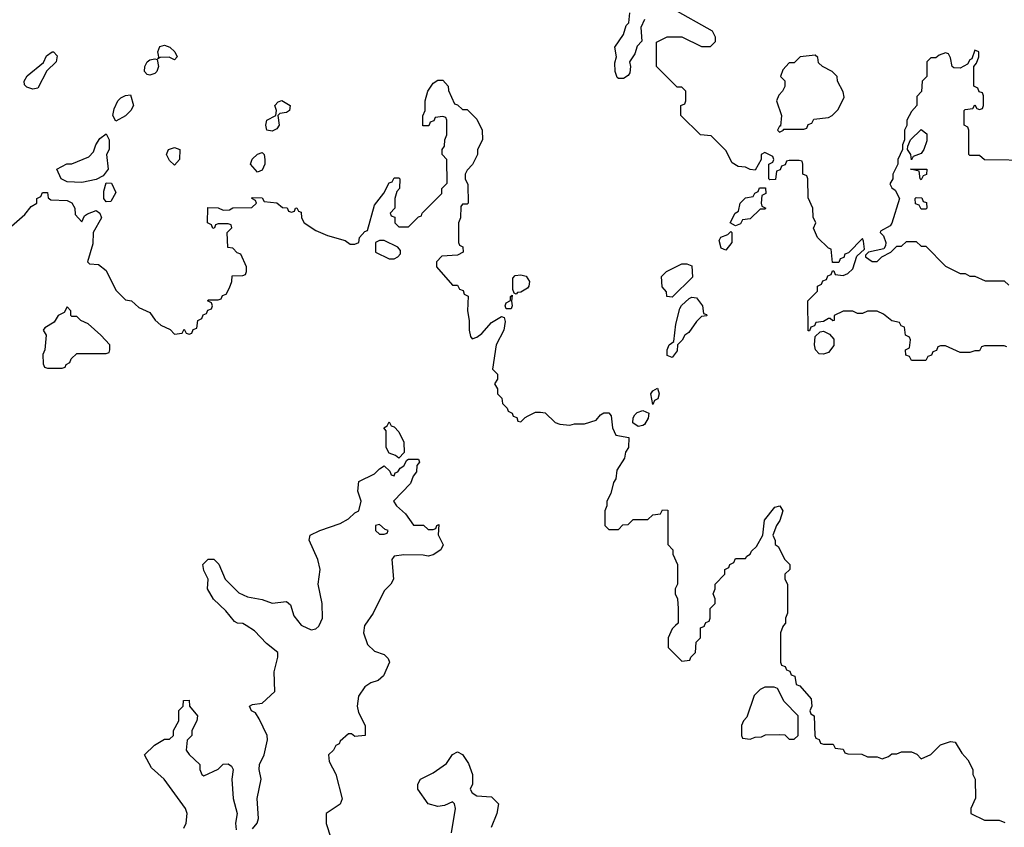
# Model space of a CAD drawing. Header units: inches. Extents: x 2710751 to 2829008, y 857003 to 965602.
# Tile 55 of 256: x 2733196 to 2737231, y 919173 to 922482. Entities that reach past the tile are written whole.
import ezdxf

# ---------------------------------------------------------------- set-up
doc = ezdxf.new("R2010")
doc.units = ezdxf.units.IN
doc.header["$MEASUREMENT"] = 0
doc.layers.add('C7931', color=7, linetype='Continuous')
doc.layers.add('C7932', color=7, linetype='Continuous')

msp = doc.modelspace()

# ---------------------------------------------------------------- linework, layer by layer
at = {"layer": 'C7931', "color": 2}
for points, elevation in [([(2734150, 919166.8), (2734169.2, 919190), (2734174, 919210), (2734169.3, 919290.7), (2734185.2, 919370), (2734177.2, 919410), (2734179.3, 919430), (2734197.6, 919470), (2734211.6, 919531.6), (2734209.5, 919550), (2734177.5, 919617.5), (2734162, 919642), (2734146, 919650), (2734138, 919670), (2734150, 919676), (2734190, 919682), (2734242, 919730), (2734239.3, 919810), (2734254, 919870), (2734254, 919890), (2734206.8, 919926.8), (2734158.9, 919978.9), (2734124.7, 920000)], 10), ([(2734352.2, 920000), (2734390, 919982.8), (2734410, 919986), (2734422, 919998), (2734423, 920000)], 10), ([(2734609.7, 920000), (2734604.9, 919970), (2734622, 919922), (2734650, 919894.8), (2734690, 919882), (2734705.4, 919865.4), (2734712, 919850), (2734686.4, 919793.6), (2734665.4, 919774.6), (2734635.3, 919764.7), (2734610, 919748.7), (2734584, 919710), (2734578.8, 919670), (2734584, 919644), (2734612, 919590), (2734612, 919550), (2734570, 919546), (2734556.4, 919556.4), (2734543.6, 919556.4), (2734510, 919526), (2734504.7, 919515.3), (2734491.6, 919508.4), (2734482, 919490), (2734462, 919470), (2734463.6, 919443.6), (2734491.1, 919391.1), (2734518, 919290), (2734510, 919268), (2734452, 919230), (2734451.6, 919188.4), (2734471.3, 919130)], 10), ([(2735884, 920000), (2735870, 919986), (2735854, 919950), (2735854, 919910), (2735910, 919854), (2735942, 919858), (2735946, 919870), (2735966, 919890), (2735968.4, 919931.6), (2735986, 919950), (2735986, 919990), (2736002, 919998), (2736002.7, 920000)], 14), ([(2736326.4, 920000), (2736323.6, 919996.4), (2736314, 919970), (2736314, 919850), (2736318, 919838), (2736332.7, 919832.7), (2736338, 919818), (2736352.7, 919812.7), (2736358, 919798), (2736372.7, 919792.7), (2736378, 919758), (2736392.7, 919752.7), (2736439.6, 919699.6), (2736442, 919670), (2736434, 919650), (2736438, 919638), (2736452, 919630), (2736454, 919550), (2736458, 919538), (2736472.7, 919532.7), (2736478, 919518), (2736490, 919514), (2736530, 919514), (2736538, 919498), (2736570, 919494), (2736578, 919478), (2736590, 919474), (2736647.3, 919472.7), (2736670, 919462), (2736710, 919462), (2736730, 919454), (2736756.4, 919463.6), (2736770, 919474), (2736790, 919474), (2736810, 919482), (2736850, 919482), (2736872.7, 919472.7), (2736890, 919454), (2736930, 919472), (2736970, 919511.3), (2737010, 919524.7), (2737030, 919522), (2737056.9, 919476.9), (2737082, 919450), (2737102, 919410), (2737102, 919390), (2737112, 919370), (2737112.7, 919292.7), (2737094, 919250), (2737094, 919230), (2737150, 919202), (2737210, 919202), (2737232.7, 919192.7)], 14), ([(2733868, 919170), (2733878, 919190), (2733882, 919230), (2733875.3, 919250), (2733788.7, 919370), (2733736.4, 919416.4), (2733708, 919470), (2733748, 919510), (2733790, 919534), (2733810, 919534), (2733826, 919550), (2733826, 919570), (2733848, 919610), (2733848.4, 919651.6), (2733866, 919670), (2733867.3, 919692.7), (2733890, 919694), (2733892, 919670), (2733924.7, 919630), (2733922, 919610), (2733902, 919570), (2733902, 919550), (2733882, 919530), (2733878, 919490), (2733890, 919472), (2733934, 919430), (2733934, 919410), (2733942, 919390), (2733950, 919384.7), (2734010, 919412), (2734030, 919432), (2734050, 919434), (2734063.6, 919423.6), (2734071.3, 919410), (2734066, 919370), (2734071.1, 919291.1), (2734086.8, 919230), (2734081, 919190), (2734083.6, 919163.6)], 10), ([(2734966, 919150), (2734982, 919250), (2734978, 919270), (2734970, 919278), (2734937.3, 919262.7), (2734910, 919258), (2734869.4, 919269.4), (2734828, 919330), (2734828, 919350), (2734838, 919370), (2734890, 919396), (2734944.7, 919435.3), (2734970, 919472), (2734990, 919482), (2735011.1, 919471.1), (2735035.3, 919435.3), (2735052, 919390), (2735052, 919350), (2735042, 919330), (2735050, 919314), (2735070, 919302), (2735130, 919298), (2735158, 919270), (2735151, 919230), (2735127.5, 919172.5)], 10)]:
    msp.add_lwpolyline(points, dxfattribs=dict(at, elevation=elevation))
at = {"layer": 'C7931', "color": 2, "elevation": 14}
msp.add_lwpolyline([(2736250, 919748), (2736230, 919738), (2736206.4, 919713.6), (2736176, 919624), (2736162, 919610), (2736154, 919590), (2736154, 919550), (2736158, 919538), (2736190, 919534), (2736210, 919542), (2736236.4, 919543.6), (2736252.7, 919552.7), (2736310, 919554), (2736331.6, 919551.6), (2736350, 919534), (2736370, 919534), (2736386, 919550), (2736386, 919630), (2736328.9, 919688.9), (2736302, 919742), (2736287.3, 919747.3)], close=True, dxfattribs=at)
at = {"layer": 'C7932', "color": 2}
for points, elevation in [([(2737242, 921142), (2737230, 921146), (2737150, 921146), (2737138, 921142), (2737130, 921126), (2737110, 921126), (2737090, 921118), (2737050, 921118), (2736990, 921146), (2736970, 921146), (2736958, 921142), (2736952.7, 921127.3), (2736938, 921122), (2736932.7, 921107.3), (2736918, 921102), (2736910, 921086), (2736850, 921086), (2736842, 921102), (2736827.3, 921107.3), (2736826, 921130), (2736842, 921138), (2736846, 921170), (2736842, 921182), (2736826, 921190), (2736822, 921222), (2736808, 921228), (2736802, 921242), (2736770, 921248), (2736736.4, 921276.4), (2736710, 921288), (2736670, 921288), (2736650, 921278), (2736630, 921278), (2736610, 921288), (2736570, 921288), (2736534, 921270), (2736534, 921250), (2736528.4, 921248.4), (2736518, 921258), (2736510, 921258), (2736490, 921246), (2736458, 921242), (2736452.7, 921227.3), (2736438, 921222), (2736432.7, 921207.3), (2736427.3, 921207.3), (2736426, 921330), (2736466, 921370), (2736466, 921390), (2736482, 921398), (2736487.3, 921412.7), (2736502, 921418), (2736507.3, 921432.7), (2736522, 921438), (2736527.3, 921452.7), (2736532.7, 921452.7), (2736538, 921438), (2736570, 921434), (2736590, 921442), (2736610, 921462), (2736627.3, 921512.7), (2736658, 921542), (2736654.6, 921574.6), (2736650, 921586), (2736592.7, 921527.3), (2736578, 921522), (2736572.7, 921507.3), (2736558, 921502), (2736552.7, 921487.3), (2736527.3, 921487.3), (2736522, 921542), (2736510, 921546), (2736466, 921590), (2736448.4, 921628.4), (2736458, 921650), (2736447.3, 921672.7), (2736446, 921710), (2736427.3, 921752.7), (2736426, 921830), (2736422, 921842), (2736406, 921850), (2736406, 921890), (2736402, 921902), (2736390, 921906), (2736350, 921906), (2736338, 921902), (2736332.7, 921887.3), (2736318, 921882), (2736312.7, 921867.3), (2736298, 921862), (2736292.7, 921827.3), (2736270, 921826), (2736266, 921830), (2736266, 921890), (2736282, 921898), (2736286, 921910), (2736282, 921922), (2736250, 921938), (2736234, 921930), (2736234, 921910), (2736210, 921866), (2736190, 921868), (2736170, 921878), (2736140.4, 921880.4), (2736116.4, 921896.4), (2736090, 921946), (2736030, 922006), (2735986, 922010), (2735906, 922090), (2735906, 922130), (2735922, 922138), (2735926, 922150), (2735926, 922190), (2735910, 922206), (2735890, 922206), (2735806, 922290), (2735806, 922390), (2735850, 922412), (2735910, 922412), (2735990, 922372), (2736027.3, 922372.7), (2736047.3, 922392.7), (2736048, 922410), (2736034.6, 922434.6), (2735870, 922528)], 14), ([(2735756.5, 922483.5), (2735741.6, 922450), (2735745.5, 922394.5), (2735726.9, 922373.1), (2735717.5, 922342.5), (2735694.8, 922310), (2735699.3, 922290), (2735695.8, 922264.2), (2735690, 922254), (2735670, 922241.2), (2735650, 922241.2), (2735644.8, 922244.8), (2735635.6, 922270), (2735635.1, 922304.9), (2735642, 922330), (2735635.3, 922370), (2735670, 922422), (2735681.7, 922458.3), (2735692, 922470), (2735696.2, 922510)], 14), ([(2737350, 921906), (2737150, 921908), (2737130, 921926), (2737090, 921926), (2737086, 921930), (2737086, 922030), (2737082, 922042), (2737066, 922050), (2737066, 922110), (2737070, 922114), (2737102, 922118), (2737110, 922134), (2737118, 922118), (2737130, 922114), (2737142, 922118), (2737146, 922130), (2737146, 922170), (2737142, 922182), (2737127.3, 922187.3), (2737122, 922202), (2737106, 922210), (2737106, 922290), (2737116.4, 922303.6), (2737126, 922330), (2737126, 922350), (2737110, 922358), (2737098, 922322), (2737090, 922318), (2737079.8, 922300.2), (2737050, 922284), (2737024.7, 922284.7), (2737018, 922290), (2737010, 922326), (2737002, 922342), (2736990, 922346), (2736963.6, 922336.4), (2736950, 922326), (2736930, 922326), (2736914, 922310), (2736914, 922250), (2736894, 922230), (2736891.6, 922188.4), (2736872.7, 922167.3), (2736872, 922130), (2736850, 922106), (2736832, 922070), (2736831.6, 922048.4), (2736822, 922030), (2736822, 921990), (2736814, 921970), (2736814, 921950), (2736794, 921910), (2736794, 921890), (2736774, 921850), (2736774, 921830), (2736762, 921810), (2736770, 921794), (2736783.6, 921783.6), (2736802, 921750), (2736770, 921648), (2736762.8, 921637.2), (2736723.6, 921616.4), (2736722, 921610), (2736736.3, 921596.3), (2736746, 921570), (2736744.7, 921555.3), (2736736.9, 921543.1), (2736674, 921530), (2736662, 921518), (2736662, 921510), (2736690, 921492), (2736710, 921492), (2736728.7, 921511.3), (2736766, 921530), (2736790, 921554), (2736810, 921554), (2736830, 921574), (2736870, 921574), (2736890, 921554), (2736910, 921554), (2736990, 921472), (2737050, 921442), (2737070, 921442), (2737090, 921432), (2737110, 921432), (2737152.7, 921412.7), (2737230, 921412), (2737250, 921394)], 14), ([(2733163.1, 921636.9), (2733216.5, 921683.5), (2733243.1, 921716.9), (2733266, 921730), (2733266, 921750), (2733282, 921758), (2733290, 921774), (2733310, 921774), (2733312.7, 921752.7), (2733323.6, 921743.6), (2733390, 921742), (2733410, 921732), (2733422, 921710), (2733423.6, 921683.6), (2733450, 921654), (2733461.2, 921678.8), (2733473.6, 921686.4), (2733510, 921701), (2733524.7, 921690), (2733531, 921670), (2733497.3, 921610), (2733496.3, 921563.7), (2733474, 921490), (2733482, 921482), (2733519.6, 921479.6), (2733550, 921454), (2733590, 921374), (2733611.6, 921351.6), (2733630, 921334), (2733654, 921330), (2733683.6, 921303.6), (2733730, 921282), (2733751.6, 921251.6), (2733774, 921230), (2733812.7, 921212.7), (2733830, 921194), (2733862, 921198), (2733870, 921214), (2733878, 921198), (2733890, 921194), (2733902, 921198), (2733907.3, 921212.7), (2733922, 921218), (2733926, 921250), (2733942, 921258), (2733947.3, 921272.7), (2733962, 921278), (2733967.3, 921292.7), (2733982, 921298), (2733986, 921310), (2733982, 921322), (2733966, 921330), (2733970, 921334), (2734010, 921334), (2734022, 921338), (2734027.3, 921352.7), (2734042, 921358), (2734056.4, 921383.6), (2734066, 921410), (2734067.3, 921432.7), (2734110, 921434), (2734122, 921438), (2734126, 921450), (2734126, 921470), (2734102, 921522), (2734087.3, 921527.3), (2734070, 921546), (2734048.4, 921548.4), (2734046, 921610), (2734066, 921630), (2734062, 921642), (2734050, 921646), (2734010, 921646), (2733998, 921642), (2733994, 921630), (2733987.3, 921627.3), (2733982, 921642), (2733966, 921650), (2733967.3, 921712.7), (2734010, 921711.3), (2734030, 921702), (2734056.4, 921703.6), (2734070, 921712), (2734147.3, 921712.7), (2734166, 921730), (2734162, 921742), (2734148, 921750), (2734150, 921754), (2734190, 921752), (2734198, 921738), (2734250, 921732), (2734272.7, 921712.7), (2734291.6, 921711.6), (2734298, 921698), (2734310, 921694), (2734322, 921698), (2734326, 921710), (2734331.6, 921711.6), (2734338, 921698), (2734350, 921694), (2734351.3, 921670), (2734362, 921650), (2734410, 921618), (2734458, 921598), (2734530, 921578), (2734550, 921562), (2734570, 921562), (2734586, 921570), (2734588, 921590), (2734610, 921614), (2734622, 921618), (2734650, 921722), (2734688.9, 921771.1), (2734710, 921814), (2734722, 921818), (2734730, 921834), (2734750, 921834), (2734754, 921830), (2734752, 921790), (2734742, 921778), (2734734, 921750), (2734734, 921710), (2734714, 921690), (2734718, 921678), (2734732.7, 921672.7), (2734734, 921650), (2734750, 921634), (2734790, 921634), (2734830, 921674), (2734842, 921678), (2734846, 921690), (2734926, 921770), (2734926, 921790), (2734947.3, 921812.7), (2734946, 921910), (2734928, 921930), (2734928, 921950), (2734936.4, 921963.6), (2734938, 921990), (2734946, 922010), (2734946, 922070), (2734942, 922082), (2734930, 922086), (2734898, 922082), (2734892.7, 922067.3), (2734878, 922062), (2734872.7, 922047.3), (2734848, 922048), (2734848.4, 922088.4), (2734858, 922110), (2734858, 922150), (2734868.7, 922190), (2734890, 922222), (2734910, 922234), (2734930, 922234), (2734952, 922210), (2734952.7, 922192.7), (2734978, 922138), (2734990, 922134), (2735010, 922114), (2735030, 922114), (2735070, 922074), (2735091.3, 922030), (2735092, 921990), (2735072, 921950), (2735072, 921930), (2735051.6, 921888.4), (2735030, 921866), (2735022, 921850), (2735022, 921830), (2735032.7, 921807.3), (2735034, 921730), (2735030, 921726), (2735010, 921726), (2735003.6, 921716.4), (2735002, 921670), (2734994, 921650), (2734994, 921570), (2734998, 921558), (2735011.6, 921551.6), (2735014, 921530), (2734990, 921518), (2734926.4, 921513.6), (2734904.7, 921490), (2734904.7, 921470), (2734970, 921394), (2734990, 921394), (2734998, 921378), (2735012.7, 921372.7), (2735018, 921358), (2735034, 921350), (2735031.3, 921290), (2735038, 921250), (2735038, 921210), (2735043.6, 921183.6), (2735050, 921174), (2735070, 921181), (2735090, 921196), (2735130, 921242), (2735170, 921266), (2735182, 921262), (2735186, 921246), (2735180.5, 921210), (2735148.2, 921150), (2735134, 921050), (2735154, 921030), (2735154, 921010), (2735142, 920990), (2735154, 920970), (2735154, 920950), (2735171.6, 920931.6), (2735174, 920910), (2735194, 920890), (2735198, 920878), (2735214, 920870), (2735218, 920858), (2735232.7, 920852.7), (2735238, 920838), (2735250, 920834), (2735267.3, 920852.7), (2735280.4, 920859.6), (2735310, 920874), (2735330, 920874), (2735350, 920872), (2735390, 920832), (2735410, 920824.7), (2735450, 920821), (2735470, 920826), (2735510, 920826), (2735558, 920842), (2735576.4, 920863.6), (2735590, 920872), (2735610, 920872), (2735619.6, 920859.6), (2735624.7, 920810), (2735639.6, 920779.6), (2735692, 920770), (2735691.3, 920730), (2735678, 920710), (2735674.4, 920685.6), (2735643.5, 920636.5), (2735638.8, 920601.2), (2735630, 920586), (2735618.8, 920541.2), (2735602, 920510), (2735602, 920490), (2735594, 920470), (2735594, 920410), (2735610, 920394), (2735650, 920394), (2735667.3, 920412.7), (2735690, 920414), (2735710, 920434), (2735770, 920434), (2735790, 920454), (2735822, 920458), (2735830, 920474), (2735852.7, 920472.7), (2735852.7, 920332.7), (2735872, 920310), (2735872.7, 920292.7), (2735892, 920250), (2735892, 920170), (2735882, 920150), (2735882, 920130), (2735892, 920110), (2735894, 920070), (2735894, 920010), (2735884, 920000)], 14), ([(2734423, 920000), (2734437.2, 920030), (2734436, 920090), (2734419, 920170), (2734428, 920230), (2734418, 920270), (2734382, 920350), (2734386, 920370), (2734426, 920390), (2734510, 920418), (2734543.1, 920436.9), (2734570, 920462), (2734586, 920470), (2734595.3, 920510), (2734582, 920550), (2734586, 920590), (2734650, 920622), (2734670, 920642), (2734690, 920654), (2734712.7, 920632.7), (2734718, 920618), (2734730, 920614), (2734734.6, 920625.4), (2734746, 920630), (2734755.3, 920644.7), (2734770, 920654), (2734782, 920678), (2734790, 920682), (2734830, 920682), (2734834, 920670), (2734824, 920656), (2734822, 920630), (2734808.3, 920611.7), (2734797.4, 920582.6), (2734727.3, 920510), (2734740.5, 920490), (2734777.2, 920457.2), (2734810, 920411.3), (2734851.1, 920411.1), (2734870, 920394), (2734890, 920394), (2734902, 920398), (2734906, 920410), (2734914, 920414), (2734911.6, 920371.6), (2734931.3, 920330), (2734922, 920310), (2734890, 920289), (2734870, 920284), (2734848.9, 920288.9), (2734770, 920289.2), (2734730, 920284), (2734720.7, 920270), (2734728, 920190), (2734717.3, 920170), (2734690, 920142), (2734644, 920050), (2734610, 920002), (2734609.7, 920000)], 10), ([(2736002.7, 920000), (2736007.3, 920012.7), (2736022, 920018), (2736026, 920030), (2736026, 920070), (2736046, 920090), (2736046, 920110), (2736038, 920130), (2736046, 920150), (2736046, 920170), (2736086, 920210), (2736086, 920230), (2736102, 920238), (2736106, 920250), (2736122, 920258), (2736130, 920274), (2736170, 920274), (2736175.3, 920284.7), (2736190, 920292), (2736195.5, 920304.5), (2736215.5, 920324.5), (2736242, 920370), (2736247.7, 920432.3), (2736290, 920484.7), (2736310.9, 920490.9), (2736322.8, 920470), (2736310.8, 920430), (2736297.3, 920410), (2736282, 920370), (2736292, 920348), (2736292, 920332), (2736303.6, 920323.6), (2736331.1, 920271.1), (2736352, 920250), (2736352, 920230), (2736332, 920210), (2736332, 920190), (2736342, 920170), (2736342, 920050), (2736334, 920030), (2736334, 920010), (2736326.4, 920000)], 14), ([(2734124.7, 920000), (2734110, 920009), (2734089.1, 920009.1), (2734076.4, 920016.4), (2734040.2, 920060.2), (2733990, 920108), (2733966, 920150), (2733968, 920190), (2733950, 920226), (2733946, 920250), (2733968.4, 920271.6), (2733991.6, 920271.6), (2734011.6, 920251.6), (2734038, 920190), (2734094, 920134), (2734130, 920117.3), (2734190, 920106), (2734230, 920091), (2734290, 920098), (2734305.4, 920085.4), (2734319.8, 920039.8), (2734350, 920001), (2734352.2, 920000)], 10)]:
    msp.add_lwpolyline(points, dxfattribs=dict(at, elevation=elevation))
for points, elevation in [([(2733830, 922318), (2733808.4, 922328.4), (2733772, 922328), (2733762, 922322), (2733766, 922330), (2733762, 922350), (2733770, 922372), (2733790, 922378), (2733811, 922370), (2733831.3, 922350), (2733842, 922330)], 14), ([(2733250, 922197.2), (2733225.2, 922205.2), (2733215.3, 922215.3), (2733214, 922230), (2733227.2, 922252.8), (2733292.9, 922307.1), (2733305.6, 922334.4), (2733329.1, 922350.9), (2733334, 922350), (2733350, 922334), (2733346, 922310), (2733307.1, 922272.9), (2733270, 922202)], 14), ([(2733730, 922255.3), (2733718, 922258), (2733708, 922270), (2733708.7, 922290), (2733718, 922310), (2733730, 922318), (2733750, 922322), (2733759.6, 922319.6), (2733764.7, 922290), (2733758, 922270), (2733750, 922262)], 14), ([(2736456.4, 922336.4), (2736394, 922330), (2736370, 922306), (2736350, 922306), (2736323.6, 922276.4), (2736314, 922250), (2736331.6, 922231.6), (2736331.1, 922208.9), (2736322, 922190), (2736306.4, 922173.6), (2736298, 922150), (2736318, 922090), (2736314, 922046), (2736310, 922046), (2736302, 922030), (2736310, 922022), (2736326, 922030), (2736326, 922034), (2736410, 922034), (2736422, 922038), (2736427.3, 922052.7), (2736442, 922058), (2736450, 922074), (2736510, 922082), (2736526, 922090), (2736550, 922114), (2736575.3, 922164.7), (2736570, 922186), (2736548, 922230), (2736546, 922250), (2736526, 922270), (2736486, 922290), (2736470, 922306), (2736467.3, 922327.3)], 14), ([(2733590, 922066), (2733578, 922090), (2733583.1, 922116.9), (2733598, 922150), (2733610, 922162), (2733630, 922172), (2733650, 922174), (2733662, 922130), (2733652, 922110), (2733630, 922088)], 14), ([(2734230, 922025.2), (2734208.7, 922030), (2734205.2, 922050), (2734209.3, 922070), (2734246, 922090), (2734248, 922110), (2734242, 922130), (2734254.6, 922145.4), (2734270, 922150.8), (2734304.7, 922130), (2734302, 922110), (2734290, 922102), (2734262, 922098), (2734254, 922090), (2734258.8, 922050), (2734250, 922035.3)], 14), ([(2733450, 921815.3), (2733390, 921818), (2733366, 921830), (2733348, 921870), (2733388.9, 921891.1), (2733410, 921891.3), (2733479.3, 921920.7), (2733499, 921941), (2733508.7, 921970), (2733524.7, 921995.3), (2733550, 922014), (2733562, 921990), (2733562, 921950), (2733552, 921930), (2733558, 921870), (2733538, 921842), (2733510, 921828)], 14), ([(2736850, 921908), (2736848, 921930), (2736834, 921950), (2736835.3, 921964.7), (2736846, 921990), (2736890, 922032), (2736914, 922014), (2736913.7, 921986.3), (2736900.7, 921950), (2736890, 921934), (2736858, 921922)], 14), ([(2733830, 921886), (2733810, 921906), (2733798, 921930), (2733806, 921950), (2733830, 921958), (2733852, 921950), (2733851.3, 921910)], 14), ([(2734170, 921858), (2734142, 921890), (2734149.3, 921910.7), (2734170, 921931.3), (2734190, 921938), (2734198, 921930), (2734201, 921910), (2734201, 921890), (2734190, 921866)], 14), ([(2736890, 921826), (2736886, 921830), (2736882, 921862), (2736846, 921870), (2736914, 921870), (2736912.7, 921847.3), (2736898, 921842)], 14), ([(2733550, 921735.3), (2733541.2, 921750), (2733540.2, 921779.8), (2733550, 921814), (2733572, 921812), (2733590, 921774), (2733570, 921738)], 14), ([(2736130, 921638), (2736108, 921650), (2736128, 921690), (2736142, 921698), (2736149.1, 921730.9), (2736170, 921752), (2736202, 921758), (2736208, 921772), (2736222, 921778), (2736227.3, 921792.7), (2736252.7, 921792.7), (2736254, 921770), (2736238, 921762), (2736234, 921730), (2736238, 921718), (2736254, 921710), (2736250, 921706), (2736230, 921706), (2736190, 921666), (2736158, 921662), (2736150, 921646)], 14), ([(2736890, 921706), (2736882, 921722), (2736867.3, 921727.3), (2736866, 921750), (2736870, 921754), (2736892.7, 921752.7), (2736898, 921738), (2736912.7, 921732.7), (2736914, 921710), (2736910, 921706)], 14), ([(2736090, 921538), (2736070, 921546), (2736063.1, 921576.9), (2736068.9, 921591.1), (2736098, 921602), (2736110, 921614), (2736114, 921610), (2736114, 921570)], 14), ([(2734690, 921578), (2734670, 921578), (2734654, 921570), (2734654, 921530), (2734710, 921502), (2734730, 921502), (2734746, 921510), (2734756.4, 921523.6), (2734756.4, 921536.4), (2734746, 921550)], 14), ([(2735870, 921346), (2735848.4, 921348.4), (2735847.3, 921367.3), (2735828.4, 921388.4), (2735826, 921430), (2735846, 921450), (2735910, 921482), (2735930, 921482), (2735950, 921474), (2735952.7, 921427.3)], 14), ([(2735230, 921358), (2735222, 921362), (2735216.5, 921376.5), (2735217.2, 921422.8), (2735226.3, 921433.7), (2735250, 921437.1), (2735271.9, 921431.9), (2735285.5, 921410), (2735283, 921390), (2735277.7, 921382.3), (2735250, 921366), (2735236, 921364)], 14), ([(2735190, 921298), (2735185.2, 921310), (2735190, 921322), (2735208, 921332), (2735208, 921348), (2735214, 921354), (2735211.3, 921328.7), (2735214.8, 921310), (2735210, 921298)], 14), ([(2735870, 921098), (2735850, 921106), (2735848.7, 921130), (2735858, 921150), (2735876.4, 921163.6), (2735884.7, 921235.3), (2735901.2, 921298.8), (2735908.7, 921311.3), (2735940.2, 921339.8), (2735950, 921344.7), (2735970, 921342), (2735994, 921310), (2735998, 921278), (2736010, 921274), (2736011.6, 921268.4), (2735990, 921266), (2735970, 921246), (2735938.8, 921201.2), (2735922, 921190), (2735910.9, 921169.1), (2735892, 921150), (2735890, 921126)], 14), ([(2733390, 921306), (2733378, 921282), (2733354, 921270), (2733336.9, 921243.1), (2733299.6, 921220.4), (2733292, 921210), (2733304.7, 921190), (2733298.8, 921130), (2733291.3, 921110), (2733292.7, 921072.7), (2733298, 921058), (2733310, 921054), (2733370, 921054), (2733382, 921058), (2733386, 921070), (2733402, 921078), (2733407.3, 921092.7), (2733430, 921114), (2733550, 921114), (2733562, 921118), (2733566, 921130), (2733566, 921150), (2733528, 921190), (2733476.4, 921236.4), (2733446, 921250), (2733430, 921266), (2733410, 921266), (2733406, 921270), (2733406, 921290)], 14), ([(2736490, 921112.3), (2736472.9, 921112.9), (2736457.2, 921130), (2736452.7, 921150), (2736456.4, 921183.6), (2736476.4, 921203.6), (2736490, 921206), (2736514.4, 921194.4), (2736532.8, 921172.8), (2736532.4, 921147.6), (2736510, 921119.3)], 14), ([(2735790, 920906), (2735782, 920950), (2735790, 920962), (2735810, 920972), (2735816, 920950), (2735811.1, 920928.9), (2735798, 920922)], 14), ([(2735730, 920815.3), (2735709.2, 920830), (2735709.4, 920850.6), (2735716.5, 920863.5), (2735727, 920873), (2735750, 920881), (2735774, 920870), (2735772, 920850), (2735756.8, 920823.2), (2735750, 920819)], 14), ([(2734750, 920686), (2734736.4, 920696.4), (2734710, 920706), (2734698, 920730), (2734698, 920798), (2734688, 920810), (2734702, 920818), (2734710, 920834), (2734718, 920818), (2734730, 920814), (2734750, 920794), (2734770.9, 920750.9), (2734771.6, 920708.4)], 10), ([(2734670, 920414), (2734654, 920410), (2734654, 920390), (2734670, 920374), (2734690, 920374), (2734702, 920378), (2734706, 920390), (2734694, 920394)], 10)]:
    msp.add_lwpolyline(points, close=True, dxfattribs=dict(at, elevation=elevation))

doc.saveas('drawing.dxf')
